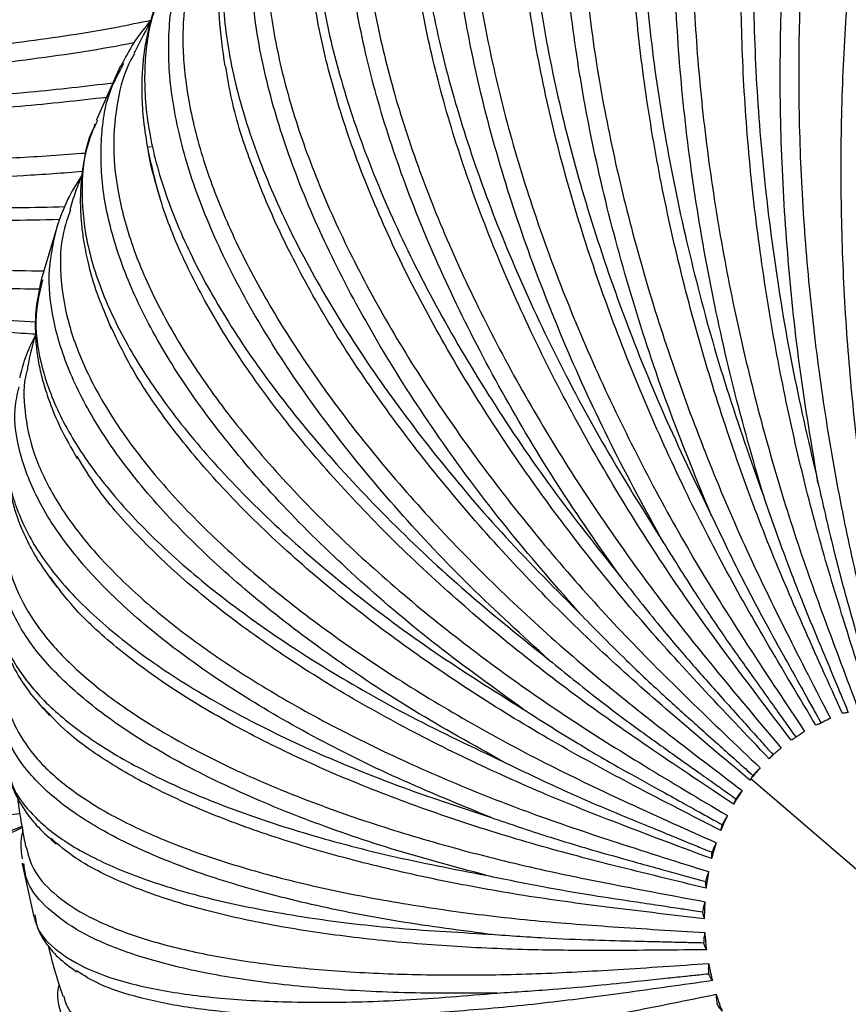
# Paper-space layout '_Dimétrica' of a CAD drawing. Header units: millimetres. Extents: x -569 to 164, y -631 to 613.
# Tile 10 of 24: x -413 to -349, y -349 to -273. Entities that reach past the tile are written whole.
import ezdxf

# ---------------------------------------------------------------- set-up
doc = ezdxf.new("R2010")
doc.units = ezdxf.units.MM

psp = doc.layouts.new('_Dimétrica')

# ---------------------------------------------------------------- linework, layer by layer
at = {"color": 7, "linetype": 'Continuous', "lineweight": 25}
for p, q in [((-404.981, -276.975), (-406.847, -281.127)), ((-404.771, -276.613), (-405.002, -277.018)), ((-404.887, -277.073), (-404.702, -276.7)), ((-406.734, -281.121), (-406.864, -281.382)), ((-402.89, -283.158), (-402.605, -283.125)), ((-409.793, -289.091), (-411.062, -293.389)), ((-405.877, -296.636), (-405.683, -297.116)), ((-326.208, -357.754), (-356.479, -331.773)), ((-412.53, -338.322), (-411.639, -342.386)), ((-412.518, -338.267), (-412.507, -338.438)), ((-412.381, -338.406), (-412.403, -338.292)), ((-411.548, -342.246), (-411.53, -342.342))]:
    psp.add_line(p, q, dxfattribs=at)
for points, knots in [([(-351.306, -308.964), (-351.785, -306.129), (-352.742, -300.462), (-353.663, -291.837), (-354.183, -283.291), (-354.261, -274.923), (-353.907, -266.859), (-353.121, -259.212), (-351.915, -252.085), (-350.308, -245.583), (-348.321, -239.798), (-345.981, -234.804), (-343.317, -230.676), (-340.362, -227.442), (-337.149, -225.283), (-334.703, -224.198), (-333.308, -224.152), (-333.093, -224.145)], [0, 0, 0, 0, 0.070285, 0.140504, 0.211282, 0.281493, 0.35179, 0.422544, 0.492704, 0.563106, 0.633789, 0.703922, 0.774457, 0.845467, 0.916446, 0.987127, 1, 1, 1, 1]), ([(-337.426, -224.812), (-337.439, -224.813), (-338.68, -224.882), (-340.975, -225.944), (-344.231, -228.071), (-347.157, -231.298), (-349.737, -235.413), (-351.923, -240.384), (-353.693, -246.131), (-355.026, -252.582), (-355.903, -259.647), (-356.313, -267.231), (-356.249, -275.22), (-355.714, -283.506), (-354.707, -291.974), (-353.278, -300.514), (-351.963, -306.148), (-351.306, -308.964)], [0, 0, 0, 0, 0.000741, 0.0720936, 0.1439271, 0.2157289, 0.2872303, 0.3588517, 0.4298391, 0.5010235, 0.5725525, 0.6435048, 0.7148118, 0.786237, 0.8571787, 0.9286182, 1, 1, 1, 1]), ([(-331.663, -224.455), (-332.338, -224.547), (-333.979, -224.769), (-336.428, -225.942), (-339, -227.798), (-341.411, -230.319), (-343.69, -233.528), (-345.816, -237.487), (-347.739, -242.189), (-349.41, -247.603), (-350.784, -253.671), (-351.827, -260.305), (-352.513, -267.394), (-352.829, -274.811), (-352.777, -282.417), (-352.37, -290.072), (-351.634, -297.641), (-350.6, -305.002), (-349.321, -312.062), (-347.732, -318.984), (-346.591, -323.539), (-345.996, -325.913)], [0, 0, 0, 0, 0.035824, 0.087102, 0.136616, 0.186129, 0.237407, 0.29028, 0.344534, 0.399913, 0.456125, 0.512849, 0.569748, 0.626477, 0.682697, 0.738087, 0.792355, 0.845245, 0.896542, 0.946076, 1, 1, 1, 1]), ([(-355.51, -309.976), (-356.306, -307.206), (-357.897, -301.667), (-359.736, -293.227), (-361.133, -284.857), (-362.032, -276.655), (-362.432, -268.743), (-362.323, -261.233), (-361.708, -254.225), (-360.596, -247.823), (-359.001, -242.116), (-356.946, -237.183), (-354.458, -233.077), (-351.551, -229.903), (-348.64, -227.784), (-346.587, -227.174), (-345.742, -226.923)], [0, 0, 0, 0, 0.072752, 0.145436, 0.218698, 0.291373, 0.364138, 0.437374, 0.509997, 0.58287, 0.656034, 0.728629, 0.801639, 0.875141, 0.948611, 1, 1, 1, 1]), ([(-344.286, -226.965), (-344.422, -226.988), (-345.587, -227.185), (-347.566, -228.214), (-350.187, -230.045), (-352.557, -232.567), (-354.72, -235.75), (-356.643, -239.669), (-358.273, -244.312), (-359.56, -249.649), (-360.462, -255.621), (-360.949, -262.143), (-361.004, -269.105), (-360.625, -276.382), (-359.828, -283.838), (-358.641, -291.335), (-357.105, -298.744), (-355.265, -305.942), (-353.189, -312.842), (-350.79, -319.6), (-349.107, -324.046), (-348.23, -326.364)], [0, 0, 0, 0, 0.00697, 0.059783, 0.110778, 0.161773, 0.214586, 0.269041, 0.324918, 0.381954, 0.439849, 0.498271, 0.556873, 0.615299, 0.673201, 0.730249, 0.786141, 0.840613, 0.893446, 0.944463, 1, 1, 1, 1]), ([(-350.287, -228.383), (-350.827, -228.549), (-352.605, -229.096), (-355.237, -231.057), (-358.128, -234.196), (-360.534, -238.283), (-362.443, -243.17), (-363.83, -248.812), (-364.682, -255.126), (-364.984, -262.03), (-364.734, -269.429), (-363.935, -277.211), (-362.6, -285.272), (-360.738, -293.5), (-358.413, -301.788), (-356.478, -307.248), (-355.511, -309.976)], [0, 0, 0, 0, 0.032645, 0.107533, 0.182387, 0.256928, 0.331594, 0.4056, 0.47981, 0.55438, 0.628349, 0.702688, 0.777149, 0.851107, 0.925584, 1, 1, 1, 1]), ([(-344.977, -325.808), (-345.443, -323.421), (-346.337, -318.841), (-347.557, -311.881), (-348.473, -304.783), (-349.14, -297.384), (-349.511, -289.777), (-349.562, -282.086), (-349.275, -274.445), (-348.642, -266.996), (-347.668, -259.876), (-346.372, -253.216), (-344.781, -247.127), (-342.936, -241.692), (-340.877, -236.987), (-338.668, -232.981), (-337.065, -230.894), (-336.276, -229.867)], [0, 0, 0, 0, 0.066256, 0.127118, 0.190147, 0.255133, 0.321812, 0.389869, 0.458946, 0.528648, 0.59856, 0.668258, 0.737325, 0.805369, 0.87203, 0.936995, 1, 1, 1, 1]), ([(-359.49, -311.536), (-360.587, -308.871), (-362.781, -303.542), (-365.493, -295.406), (-367.724, -287.328), (-369.404, -279.398), (-370.522, -271.736), (-371.057, -264.45), (-371.003, -257.638), (-370.362, -251.4), (-369.142, -245.822), (-367.356, -240.987), (-365.039, -236.929), (-362.168, -233.812), (-359.814, -231.971), (-358.314, -231.477), (-358.068, -231.396)], [0, 0, 0, 0, 0.075549, 0.151026, 0.227104, 0.302573, 0.378135, 0.454187, 0.529601, 0.605275, 0.681251, 0.756637, 0.832453, 0.908781, 0.985075, 1, 1, 1, 1]), ([(-356.66, -231.334), (-357.17, -231.536), (-358.656, -232.126), (-360.816, -233.783), (-363.165, -236.252), (-365.212, -239.408), (-366.944, -243.256), (-368.295, -247.803), (-369.218, -253.012), (-369.67, -258.828), (-369.628, -265.165), (-369.081, -271.919), (-368.042, -278.965), (-366.536, -286.175), (-364.606, -293.413), (-362.309, -300.556), (-359.704, -307.488), (-356.869, -314.124), (-353.699, -320.614), (-351.502, -324.88), (-350.356, -327.104)], [0, 0, 0, 0, 0.02751, 0.080256, 0.133001, 0.187627, 0.243951, 0.301747, 0.36074, 0.420622, 0.481049, 0.541663, 0.602094, 0.661984, 0.72099, 0.7788, 0.835143, 0.889789, 0.942556, 1, 1, 1, 1]), ([(-347.249, -326.127), (-348.002, -323.78), (-349.446, -319.277), (-351.49, -312.432), (-353.215, -305.448), (-354.701, -298.165), (-355.885, -290.672), (-356.73, -283.092), (-357.2, -275.557), (-357.273, -268.207), (-356.941, -261.177), (-356.21, -254.597), (-355.1, -248.575), (-353.646, -243.194), (-351.882, -238.533), (-349.932, -234.64), (-348.453, -232.632), (-347.751, -231.68)], [0, 0, 0, 0, 0.066551, 0.127684, 0.190994, 0.256269, 0.323245, 0.391606, 0.46099, 0.531003, 0.601226, 0.671233, 0.740608, 0.808955, 0.875913, 0.941167, 1, 1, 1, 1]), ([(-362.213, -233.272), (-363.366, -233.963), (-365.671, -235.346), (-368.465, -238.56), (-370.724, -242.551), (-372.368, -247.331), (-373.396, -252.813), (-373.794, -258.93), (-373.555, -265.596), (-372.684, -272.724), (-371.193, -280.203), (-369.104, -287.935), (-366.437, -295.811), (-363.269, -303.731), (-360.749, -308.935), (-359.49, -311.536)], [0, 0, 0, 0, 0.077415, 0.154795, 0.231852, 0.309038, 0.38554, 0.462256, 0.539342, 0.615807, 0.692654, 0.769629, 0.846082, 0.923072, 1, 1, 1, 1]), ([(-363.181, -313.619), (-364.56, -311.098), (-367.316, -306.059), (-370.844, -298.342), (-373.853, -290.663), (-376.262, -283.108), (-378.05, -275.79), (-379.186, -268.813), (-379.656, -262.27), (-379.454, -256.257), (-378.581, -250.862), (-377.055, -246.144), (-374.867, -242.211), (-372.466, -239.336), (-370.57, -238.163), (-369.827, -237.703)], [0, 0, 0, 0, 0.078867, 0.157659, 0.237078, 0.315861, 0.394741, 0.474133, 0.552859, 0.631856, 0.711169, 0.789865, 0.869012, 0.948691, 1, 1, 1, 1]), ([(-368.423, -237.331), (-369.2, -237.841), (-370.881, -238.944), (-373.053, -241.35), (-375.007, -244.433), (-376.555, -248.194), (-377.648, -252.606), (-378.229, -257.641), (-378.262, -263.241), (-377.726, -269.325), (-376.619, -275.79), (-374.963, -282.52), (-372.795, -289.39), (-370.173, -296.273), (-367.166, -303.051), (-363.846, -309.615), (-360.303, -315.887), (-356.414, -322.008), (-353.736, -326.028), (-352.34, -328.123)], [0, 0, 0, 0, 0.046989, 0.101643, 0.158244, 0.216606, 0.276491, 0.337619, 0.399666, 0.462279, 0.525085, 0.587702, 0.649758, 0.710898, 0.770799, 0.82918, 0.885802, 0.940479, 1, 1, 1, 1]), ([(-349.427, -326.74), (-350.455, -324.47), (-352.427, -320.115), (-355.261, -313.493), (-357.764, -306.727), (-360.034, -299.665), (-361.999, -292.391), (-363.604, -285.025), (-364.8, -277.695), (-365.551, -270.535), (-365.834, -263.678), (-365.645, -257.251), (-364.998, -251.355), (-363.909, -246.094), (-362.483, -241.534), (-361.238, -239.057), (-360.639, -237.867)], [0, 0, 0, 0, 0.070955, 0.136135, 0.203635, 0.27323, 0.344638, 0.417523, 0.491499, 0.566146, 0.641016, 0.715657, 0.789624, 0.862494, 0.933883, 1, 1, 1, 1]), ([(-373.932, -240.434), (-374.348, -240.698), (-375.921, -241.694), (-378.008, -244.288), (-380.145, -248.158), (-381.542, -252.797), (-382.239, -258.072), (-382.218, -263.932), (-381.481, -270.29), (-380.036, -277.064), (-377.907, -284.15), (-375.124, -291.454), (-371.714, -298.871), (-367.769, -306.312), (-364.71, -311.184), (-363.181, -313.619)], [0, 0, 0, 0, 0.029347, 0.110759, 0.19183, 0.273038, 0.353526, 0.434238, 0.515341, 0.59579, 0.676641, 0.757626, 0.838063, 0.919064, 1, 1, 1, 1]), ([(-379.299, -245.044), (-379.449, -245.148), (-380.498, -245.878), (-382.064, -247.764), (-383.948, -250.752), (-385.325, -254.405), (-386.183, -258.647), (-386.453, -263.462), (-386.103, -268.791), (-385.116, -274.556), (-383.498, -280.659), (-381.278, -286.991), (-378.508, -293.433), (-375.254, -299.869), (-371.598, -306.188), (-367.625, -312.291), (-363.437, -318.106), (-358.891, -323.762), (-355.775, -327.471), (-354.15, -329.404)], [0, 0, 0, 0, 0.009468, 0.066273, 0.125103, 0.185762, 0.248006, 0.31154, 0.37603, 0.441108, 0.506387, 0.57147, 0.635969, 0.699516, 0.761775, 0.822454, 0.881306, 0.938135, 1, 1, 1, 1]), ([(-366.527, -316.191), (-368.163, -313.852), (-371.432, -309.176), (-375.704, -301.987), (-379.423, -294.811), (-382.497, -287.727), (-384.896, -280.842), (-386.581, -274.252), (-387.528, -268.048), (-387.729, -262.318), (-387.17, -257.151), (-385.885, -252.586), (-383.801, -248.793), (-382.039, -246.447), (-380.798, -245.618), (-380.701, -245.553)], [0, 0, 0, 0, 0.082546, 0.165013, 0.248137, 0.330595, 0.413155, 0.49625, 0.578649, 0.661331, 0.744344, 0.826711, 0.909549, 0.992945, 1, 1, 1, 1]), ([(-351.478, -327.637), (-352.765, -325.48), (-355.234, -321.343), (-358.811, -315.046), (-362.046, -308.6), (-365.055, -301.86), (-367.754, -294.908), (-370.075, -287.855), (-371.955, -280.824), (-373.344, -273.942), (-374.206, -267.341), (-374.531, -261.131), (-374.302, -255.445), (-373.685, -250.737), (-372.935, -248.194), (-372.624, -247.14)], [0, 0, 0, 0, 0.077628, 0.148937, 0.222785, 0.298925, 0.377048, 0.456787, 0.537721, 0.619387, 0.701298, 0.782959, 0.863881, 0.943604, 1, 1, 1, 1]), ([(-384.778, -249.355), (-385.392, -249.994), (-386.953, -251.619), (-388.616, -255.052), (-389.828, -259.474), (-390.218, -264.51), (-389.823, -270.053), (-388.636, -276.038), (-386.676, -282.382), (-383.973, -288.989), (-380.564, -295.772), (-376.487, -302.633), (-371.843, -309.49), (-368.298, -313.958), (-366.527, -316.191)], [0, 0, 0, 0, 0.0558403, 0.1419187, 0.2281414, 0.313601, 0.3992976, 0.4854092, 0.5708264, 0.6566708, 0.7426573, 0.8280618, 0.9140656, 1, 1, 1, 1]), ([(-388.942, -254.231), (-389.306, -254.604), (-390.46, -255.782), (-391.862, -258.298), (-393.125, -261.78), (-393.763, -265.831), (-393.76, -270.383), (-393.069, -275.39), (-391.682, -280.776), (-389.609, -286.449), (-386.89, -292.306), (-383.583, -298.241), (-379.767, -304.144), (-375.536, -309.918), (-370.983, -315.472), (-366.222, -320.743), (-361.092, -325.847), (-357.586, -329.187), (-355.758, -330.928)], [0, 0, 0, 0, 0.028275, 0.089499, 0.152627, 0.217403, 0.283523, 0.350638, 0.418364, 0.486299, 0.554031, 0.621154, 0.687287, 0.752081, 0.815229, 0.876476, 0.935618, 1, 1, 1, 1]), ([(-369.474, -319.213), (-371.338, -317.09), (-375.063, -312.847), (-379.996, -306.283), (-384.345, -299.705), (-388.011, -293.181), (-390.953, -286.811), (-393.124, -280.683), (-394.498, -274.881), (-395.051, -269.492), (-394.787, -264.58), (-393.663, -260.255), (-392.156, -257.019), (-390.727, -255.509), (-390.232, -254.985)], [0, 0, 0, 0, 0.086569, 0.173056, 0.260232, 0.34671, 0.433293, 0.520439, 0.606854, 0.693566, 0.780626, 0.867008, 0.953884, 1, 1, 1, 1]), ([(-353.369, -328.804), (-354.895, -326.794), (-357.822, -322.94), (-362.085, -317.066), (-365.994, -311.037), (-369.685, -304.717), (-373.061, -298.183), (-376.042, -291.538), (-378.553, -284.895), (-380.528, -278.378), (-381.93, -272.101), (-382.707, -266.199), (-382.93, -261.099), (-382.623, -258.212), (-382.49, -256.959)], [0, 0, 0, 0, 0.08384, 0.160856, 0.240613, 0.322847, 0.407222, 0.493343, 0.580753, 0.668954, 0.757421, 0.845617, 0.933015, 1, 1, 1, 1]), ([(-393.552, -258.779), (-393.981, -259.366), (-394.818, -260.509), (-395.666, -262.239), (-396.254, -263.726), (-396.656, -265.017), (-396.962, -266.28), (-397.269, -267.993), (-397.47, -270.275), (-397.449, -273.256), (-397.119, -275.669), (-396.945, -276.939)], [0, 0, 0, 0, 0.1209457, 0.2359651, 0.3211914, 0.3955577, 0.4685732, 0.5398749, 0.6832547, 0.833192, 1, 1, 1, 1]), ([(-393.472, -258.779), (-393.681, -259.007), (-394.805, -260.229), (-396.035, -263.075), (-397.087, -267.269), (-397.208, -272.02), (-396.487, -277.197), (-394.907, -282.748), (-392.498, -288.592), (-389.294, -294.644), (-385.34, -300.821), (-380.679, -307.036), (-375.425, -313.216), (-371.457, -317.214), (-369.474, -319.213)], [0, 0, 0, 0, 0.020428, 0.109735, 0.199192, 0.287857, 0.376768, 0.466109, 0.55473, 0.643794, 0.733005, 0.821613, 0.910843, 1, 1, 1, 1]), ([(-397.219, -264.622), (-397.702, -265.366), (-398.807, -267.067), (-399.799, -270.233), (-400.278, -274.04), (-400.032, -278.297), (-399.051, -282.934), (-397.319, -287.886), (-394.857, -293.067), (-391.708, -298.383), (-387.94, -303.737), (-383.643, -309.032), (-378.917, -314.183), (-373.867, -319.109), (-368.612, -323.759), (-362.982, -328.231), (-359.141, -331.149), (-357.139, -332.67)], [0, 0, 0, 0, 0.051197, 0.116981, 0.184482, 0.253383, 0.323321, 0.393897, 0.464689, 0.53527, 0.605217, 0.674133, 0.741652, 0.807456, 0.87128, 0.932909, 1, 1, 1, 1]), ([(-371.976, -322.636), (-374.035, -320.761), (-378.152, -317.011), (-383.652, -311.164), (-388.544, -305.269), (-392.717, -299.385), (-396.125, -293.603), (-398.715, -288.003), (-400.452, -282.662), (-401.316, -277.655), (-401.274, -273.065), (-400.409, -268.92), (-399.105, -266.62), (-398.455, -265.474)], [0, 0, 0, 0, 0.090867, 0.181648, 0.273152, 0.363923, 0.454806, 0.546279, 0.636984, 0.728002, 0.819383, 0.910054, 1, 1, 1, 1]), ([(-355.07, -330.222), (-356.811, -328.392), (-360.151, -324.881), (-365.03, -319.522), (-369.546, -313.999), (-373.851, -308.191), (-377.836, -302.164), (-381.411, -296.014), (-384.488, -289.845), (-386.997, -283.766), (-388.864, -277.9), (-390.118, -272.315), (-390.39, -268.915), (-390.525, -267.222)], [0, 0, 0, 0, 0.08986, 0.172405, 0.257888, 0.346025, 0.436459, 0.528762, 0.622448, 0.716982, 0.8118, 0.906327, 1, 1, 1, 1]), ([(-400.294, -268.388), (-401.974, -268.807), (-405.918, -269.791), (-412.615, -271.084), (-420.172, -272.281), (-427.899, -273.212), (-435.634, -273.878), (-443.249, -274.28), (-450.622, -274.426), (-457.663, -274.344), (-464.532, -274.007), (-469.042, -273.712), (-471.393, -273.558)], [0, 0, 0, 0, 0.079727, 0.187215, 0.29438, 0.400584, 0.505221, 0.607739, 0.707653, 0.804558, 0.898133, 1, 1, 1, 1]), ([(-400.898, -269.348), (-401.327, -270.156), (-402.09, -271.591), (-402.721, -273.635), (-403.071, -275.259), (-403.249, -276.644), (-403.331, -277.943), (-403.335, -279.377), (-403.234, -281.191), (-402.987, -282.619), (-402.856, -283.379)], [0, 0, 0, 0, 0.191978, 0.341015, 0.455035, 0.561336, 0.642654, 0.731833, 0.857454, 1, 1, 1, 1]), ([(-400.85, -269.448), (-401.341, -270.324), (-402.474, -272.345), (-403.17, -276.078), (-403.11, -280.48), (-402.103, -285.254), (-400.198, -290.314), (-397.41, -295.599), (-393.786, -301.025), (-389.375, -306.523), (-384.226, -312.011), (-378.459, -317.43), (-374.136, -320.901), (-371.976, -322.636)], [0, 0, 0, 0, 0.071415, 0.164722, 0.257204, 0.349941, 0.443128, 0.535564, 0.628461, 0.721513, 0.813935, 0.907005, 1, 1, 1, 1]), ([(-471.356, -274.615), (-469.001, -274.902), (-464.482, -275.454), (-457.6, -276.174), (-450.545, -276.632), (-443.16, -276.867), (-435.531, -276.844), (-427.784, -276.547), (-420.043, -275.97), (-412.484, -275.095), (-406.633, -274.231), (-403.491, -273.577), (-402.626, -273.396)], [0, 0, 0, 0, 0.105986, 0.203344, 0.304168, 0.408122, 0.514785, 0.623653, 0.734151, 0.84565, 0.957484, 1, 1, 1, 1]), ([(-402.626, -273.396), (-403.048, -273.91), (-403.873, -274.916), (-404.476, -276.056), (-404.771, -276.613)], [0, 0, 0, 0, 0.510704, 1, 1, 1, 1]), ([(-402.563, -273.326), (-403.001, -274.137), (-403.471, -275.007), (-403.898, -275.898), (-403.927, -275.958)], [0, 0, 0, 0, 0.933116, 1, 1, 1, 1]), ([(-403.925, -275.133), (-403.938, -275.136), (-406.393, -275.656), (-411.768, -276.429), (-419.957, -277.406), (-428.476, -278.021), (-437.123, -278.302), (-445.81, -278.264), (-451.508, -277.951), (-454.355, -277.794)], [0, 0, 0, 0, 0.000891, 0.166734, 0.333406, 0.500354, 0.666172, 0.833153, 1, 1, 1, 1]), ([(-406.044, -279.34), (-408.23, -279.59), (-412.812, -280.116), (-420.18, -280.537), (-427.897, -280.686), (-435.634, -280.523), (-443.249, -280.077), (-450.622, -279.37), (-457.663, -278.444), (-464.532, -277.248), (-469.042, -276.379), (-471.393, -275.926)], [0, 0, 0, 0, 0.107426, 0.225112, 0.341742, 0.456651, 0.569232, 0.678954, 0.785372, 0.888133, 1, 1, 1, 1]), ([(-403.884, -275.979), (-403.978, -276.132), (-404.648, -277.226), (-405.257, -279.608), (-405.622, -283.147), (-405.172, -287.077), (-403.954, -291.304), (-401.94, -295.776), (-399.158, -300.41), (-395.656, -305.126), (-391.512, -309.835), (-386.819, -314.456), (-381.688, -318.914), (-376.23, -323.143), (-370.572, -327.104), (-364.531, -330.875), (-360.416, -333.325), (-358.271, -334.602)], [0, 0, 0, 0, 0.011195, 0.079752, 0.150099, 0.221905, 0.294792, 0.368343, 0.44212, 0.515677, 0.588573, 0.660394, 0.73076, 0.799339, 0.865853, 0.930081, 1, 1, 1, 1]), ([(-471.487, -276.963), (-469.149, -277.547), (-464.661, -278.667), (-457.827, -280.239), (-450.819, -281.534), (-443.481, -282.616), (-435.9, -283.432), (-428.195, -283.958), (-420.513, -284.152), (-413.586, -284.061), (-409.415, -283.751), (-407.633, -283.619)], [0, 0, 0, 0, 0.114107, 0.218926, 0.327475, 0.439395, 0.554231, 0.671441, 0.790406, 0.910449, 1, 1, 1, 1]), ([(-373.993, -326.407), (-376.213, -324.806), (-380.65, -321.605), (-386.616, -316.552), (-391.951, -311.415), (-396.54, -306.242), (-400.33, -301.112), (-403.264, -296.098), (-405.297, -291.268), (-406.42, -286.685), (-406.548, -282.447), (-406.043, -279.213), (-405.161, -277.581), (-404.887, -277.073)], [0, 0, 0, 0, 0.095536, 0.190982, 0.287188, 0.382623, 0.478176, 0.574348, 0.669715, 0.765409, 0.861486, 0.956816, 1, 1, 1, 1]), ([(-356.555, -331.87), (-358.483, -330.248), (-362.183, -327.137), (-367.601, -322.375), (-372.647, -317.44), (-377.487, -312.226), (-382.003, -306.789), (-386.097, -301.214), (-389.668, -295.595), (-392.643, -290.027), (-394.912, -284.633), (-396.339, -280.248), (-396.724, -277.81), (-396.857, -276.974)], [0, 0, 0, 0, 0.094026, 0.180399, 0.269845, 0.362069, 0.456696, 0.553279, 0.651308, 0.750225, 0.84944, 0.94835, 1, 1, 1, 1]), ([(-454.355, -277.794), (-451.524, -278.135), (-445.864, -278.814), (-437.195, -279.389), (-428.562, -279.625), (-420.077, -279.476), (-412.331, -279.031), (-407.644, -278.468), (-405.539, -278.215)], [0, 0, 0, 0, 0.171795, 0.343427, 0.516427, 0.68804, 0.859864, 1, 1, 1, 1]), ([(-409.646, -288.746), (-411.015, -288.778), (-414.757, -288.868), (-421.212, -288.598), (-428.825, -287.984), (-436.461, -287.012), (-443.97, -285.739), (-451.236, -284.197), (-458.173, -282.447), (-464.935, -280.412), (-469.374, -278.983), (-471.687, -278.238)], [0, 0, 0, 0, 0.070687, 0.193217, 0.314647, 0.434286, 0.551501, 0.665739, 0.776538, 0.883529, 1, 1, 1, 1]), ([(-471.912, -279.238), (-469.626, -280.11), (-465.242, -281.781), (-458.561, -284.178), (-451.705, -286.286), (-444.519, -288.187), (-437.091, -289.818), (-429.532, -291.14), (-421.995, -292.086), (-415.711, -292.62), (-412.108, -292.676), (-410.857, -292.696)], [0, 0, 0, 0, 0.117125, 0.224716, 0.336137, 0.451017, 0.568889, 0.689199, 0.811311, 0.934529, 1, 1, 1, 1]), ([(-411.458, -297.567), (-412.961, -297.472), (-416.781, -297.231), (-423.249, -296.343), (-430.669, -294.989), (-438.101, -293.242), (-445.401, -291.174), (-452.456, -288.833), (-459.184, -286.29), (-465.734, -283.451), (-470.032, -281.484), (-472.271, -280.458)], [0, 0, 0, 0, 0.078742, 0.200209, 0.320587, 0.439189, 0.555388, 0.668636, 0.778475, 0.884538, 1, 1, 1, 1]), ([(-406.934, -281.402), (-407.178, -282.072), (-407.648, -283.362), (-407.947, -285.195), (-408.068, -286.75), (-408.054, -288.084), (-407.956, -289.321), (-407.775, -290.636), (-407.421, -292.334), (-406.837, -294.376), (-406.197, -295.882), (-405.877, -296.636)], [0, 0, 0, 0, 0.1407481, 0.2709294, 0.3740151, 0.4706639, 0.5446864, 0.6243045, 0.730776, 0.8654117, 1, 1, 1, 1]), ([(-406.864, -281.382), (-406.976, -281.596), (-407.672, -282.923), (-408.011, -285.732), (-407.822, -289.764), (-406.585, -294.093), (-404.423, -298.618), (-401.336, -303.289), (-397.379, -308.033), (-392.606, -312.786), (-387.07, -317.48), (-380.898, -322.066), (-376.294, -324.961), (-373.993, -326.407)], [0, 0, 0, 0, 0.018966, 0.117543, 0.215248, 0.313224, 0.411674, 0.509331, 0.607476, 0.705783, 0.803425, 0.901752, 1, 1, 1, 1]), ([(-407.89, -285.048), (-409.393, -285.167), (-413.48, -285.491), (-420.596, -285.581), (-429.038, -285.355), (-437.64, -284.709), (-446.272, -283.707), (-451.932, -282.725), (-454.761, -282.234)], [0, 0, 0, 0, 0.104285, 0.283448, 0.462908, 0.641153, 0.820649, 1, 1, 1, 1]), ([(-454.761, -282.234), (-451.971, -282.902), (-446.394, -284.238), (-437.847, -285.763), (-429.327, -286.909), (-420.958, -287.598), (-414.212, -287.884), (-410.441, -287.773), (-409.229, -287.737)], [0, 0, 0, 0, 0.1825276, 0.3648822, 0.5486891, 0.7310234, 0.9135819, 1, 1, 1, 1]), ([(-402.856, -283.379), (-402.84, -283.49), (-402.666, -284.67), (-402.285, -285.918), (-401.941, -287.049)], [0, 0, 0, 0, 0.094492, 1, 1, 1, 1]), ([(-357.8, -333.722), (-359.886, -332.333), (-363.887, -329.67), (-369.756, -325.58), (-375.246, -321.305), (-380.535, -316.758), (-385.497, -311.985), (-390.026, -307.056), (-394.012, -302.054), (-397.371, -297.063), (-400.005, -292.185), (-401.883, -287.656), (-402.496, -284.9), (-402.782, -283.613)], [0, 0, 0, 0, 0.090848, 0.174301, 0.260725, 0.349832, 0.44126, 0.534579, 0.629295, 0.724869, 0.82073, 0.916298, 1, 1, 1, 1]), ([(-407.921, -285.298), (-408.265, -285.835), (-409.038, -287.039), (-409.535, -288.395), (-409.811, -289.145)], [0, 0, 0, 0, 0.44637, 1, 1, 1, 1]), ([(-407.921, -285.298), (-408.095, -285.724), (-408.455, -286.605), (-408.724, -287.516), (-408.862, -287.986)], [0, 0, 0, 0, 0.4843937, 1, 1, 1, 1]), ([(-411.186, -294.099), (-412.19, -294.088), (-415.74, -294.052), (-422.24, -293.493), (-430.52, -292.441), (-438.958, -290.899), (-447.414, -288.963), (-452.953, -287.332), (-455.721, -286.517)], [0, 0, 0, 0, 0.073133, 0.258527, 0.444229, 0.628673, 0.814411, 1, 1, 1, 1]), ([(-455.721, -286.517), (-453.014, -287.501), (-447.603, -289.466), (-439.296, -291.903), (-431.005, -293.921), (-422.85, -295.423), (-416.3, -296.333), (-412.644, -296.544), (-411.49, -296.611)], [0, 0, 0, 0, 0.1829319, 0.3656903, 0.5499042, 0.7326423, 0.9156051, 1, 1, 1, 1]), ([(-408.812, -288.002), (-409.016, -288.574), (-409.578, -290.153), (-409.667, -293.026), (-409.11, -296.58), (-407.697, -300.37), (-405.471, -304.319), (-402.444, -308.363), (-398.674, -312.427), (-394.241, -316.439), (-389.246, -320.329), (-383.806, -324.038), (-378.036, -327.513), (-372.069, -330.727), (-365.715, -333.739), (-361.39, -335.682), (-359.136, -336.695)], [0, 0, 0, 0, 0.041675, 0.114933, 0.18971, 0.265612, 0.342207, 0.419037, 0.495637, 0.57155, 0.646342, 0.719619, 0.791036, 0.860302, 0.927188, 1, 1, 1, 1]), ([(-375.494, -330.466), (-377.836, -329.162), (-382.519, -326.554), (-388.84, -322.362), (-394.514, -318.047), (-399.42, -313.642), (-403.503, -309.219), (-406.697, -304.839), (-408.966, -300.559), (-410.254, -296.451), (-410.631, -292.574), (-410.061, -290.239), (-409.781, -289.092)], [0, 0, 0, 0, 0.100103, 0.200112, 0.300917, 0.400914, 0.501035, 0.601805, 0.70173, 0.801999, 0.902669, 1, 1, 1, 1]), ([(-410.967, -293.372), (-411.181, -294.27), (-411.663, -296.3), (-411.225, -299.737), (-409.874, -303.574), (-407.512, -307.53), (-404.213, -311.544), (-400.016, -315.556), (-394.982, -319.513), (-389.167, -323.356), (-382.702, -327.052), (-377.896, -329.328), (-375.494, -330.466)], [0, 0, 0, 0, 0.080752, 0.18253, 0.284591, 0.387146, 0.488874, 0.591111, 0.693517, 0.79523, 0.897656, 1, 1, 1, 1]), ([(-411.046, -293.33), (-411.209, -294.075), (-411.503, -295.42), (-411.543, -297.249), (-411.441, -298.705), (-411.225, -300.037), (-410.899, -301.373), (-410.392, -302.922), (-409.589, -304.862), (-408.752, -306.316), (-408.294, -307.113)], [0, 0, 0, 0, 0.162822, 0.294084, 0.400143, 0.499927, 0.595101, 0.701943, 0.836905, 1, 1, 1, 1]), ([(-358.786, -335.747), (-360.995, -334.615), (-365.235, -332.442), (-371.462, -329.086), (-377.304, -325.534), (-382.947, -321.717), (-388.263, -317.669), (-393.134, -313.448), (-397.454, -309.119), (-401.1, -304.763), (-403.992, -300.576), (-405.254, -297.928), (-405.853, -296.671)], [0, 0, 0, 0, 0.100127, 0.192104, 0.287355, 0.385562, 0.486329, 0.589179, 0.693569, 0.798905, 0.904557, 1, 1, 1, 1]), ([(-411.505, -297.506), (-411.716, -298.303), (-411.959, -299.22), (-412.117, -300.155), (-412.137, -300.277)], [0, 0, 0, 0, 0.869512, 1, 1, 1, 1]), ([(-411.562, -297.748), (-411.834, -298.292), (-412.339, -299.301), (-412.597, -300.406), (-412.716, -300.915)], [0, 0, 0, 0, 0.539095, 1, 1, 1, 1]), ([(-412.12, -300.28), (-412.142, -300.349), (-412.473, -301.365), (-412.39, -303.496), (-411.772, -306.664), (-410.226, -309.986), (-407.857, -313.382), (-404.664, -316.798), (-400.713, -320.172), (-396.085, -323.444), (-390.886, -326.559), (-385.236, -329.473), (-379.256, -332.148), (-373.08, -334.57), (-366.515, -336.778), (-362.048, -338.183), (-359.72, -338.915)], [0, 0, 0, 0, 0.005476, 0.081501, 0.159103, 0.237872, 0.31736, 0.397092, 0.476586, 0.555366, 0.632983, 0.709028, 0.783143, 0.855025, 0.924437, 1, 1, 1, 1]), ([(-376.455, -334.749), (-378.88, -333.76), (-383.728, -331.782), (-390.289, -328.503), (-396.192, -325.058), (-401.313, -321.47), (-405.594, -317.796), (-408.962, -314.089), (-411.392, -310.395), (-412.784, -306.781), (-413.268, -303.826), (-412.898, -302.165), (-412.773, -301.607)], [0, 0, 0, 0, 0.104981, 0.209862, 0.315578, 0.420448, 0.525446, 0.631126, 0.73592, 0.841074, 0.946649, 1, 1, 1, 1]), ([(-412.696, -334.44), (-414.025, -334.663), (-416.802, -335.13), (-421.607, -334.753), (-426.897, -333.567), (-432.507, -331.498), (-438.347, -328.603), (-444.332, -324.918), (-450.382, -320.495), (-456.409, -315.385), (-462.347, -309.703), (-466.139, -305.477), (-468.034, -303.365)], [0, 0, 0, 0, 0.0922722, 0.1927751, 0.2935568, 0.3948265, 0.4952796, 0.596235, 0.6973577, 0.7977958, 0.8989387, 1, 1, 1, 1]), ([(-468.034, -303.365), (-466.291, -305.564), (-462.806, -309.961), (-457.29, -315.924), (-451.67, -321.3), (-445.995, -325.975), (-440.354, -329.895), (-434.826, -333), (-429.487, -335.246), (-424.41, -336.612), (-419.686, -337.038), (-415.672, -336.694), (-413.479, -335.804), (-412.54, -335.422)], [0, 0, 0, 0, 0.09291, 0.185732, 0.279294, 0.372105, 0.465031, 0.55856, 0.651305, 0.744369, 0.837805, 0.930514, 1, 1, 1, 1]), ([(-413.482, -306.044), (-413.546, -306.349), (-413.833, -307.7), (-413.313, -310.219), (-411.904, -313.551), (-409.421, -316.907), (-405.996, -320.231), (-401.655, -323.476), (-396.465, -326.597), (-390.484, -329.547), (-383.845, -332.307), (-378.917, -333.936), (-376.455, -334.749)], [0, 0, 0, 0, 0.031226, 0.138488, 0.246048, 0.354128, 0.461336, 0.569081, 0.677005, 0.784197, 0.892142, 1, 1, 1, 1]), ([(-413.572, -306.084), (-413.619, -306.657), (-413.71, -307.777), (-413.528, -309.305), (-413.254, -310.588), (-412.848, -311.887), (-412.237, -313.315), (-411.309, -315.047), (-410.367, -316.34), (-409.865, -317.029)], [0, 0, 0, 0, 0.149554, 0.292582, 0.407395, 0.517538, 0.664582, 0.821374, 1, 1, 1, 1]), ([(-359.496, -337.915), (-361.796, -337.056), (-366.207, -335.409), (-372.692, -332.839), (-378.787, -330.06), (-384.687, -327.025), (-390.257, -323.752), (-395.375, -320.288), (-399.935, -316.682), (-403.791, -313), (-406.63, -309.739), (-407.824, -307.748), (-408.289, -306.974)], [0, 0, 0, 0, 0.103032, 0.197677, 0.295692, 0.396749, 0.500439, 0.606272, 0.713691, 0.822083, 0.9308, 1, 1, 1, 1]), ([(-351.306, -308.964), (-350.948, -310.559), (-350.286, -313.506), (-349.247, -317.467), (-348.392, -320.452), (-347.768, -322.638), (-347.337, -324.145), (-347.015, -325.268), (-346.837, -325.888), (-346.767, -326.134)], [0, 0, 0, 0, 0.272344, 0.503117, 0.689512, 0.801166, 0.890132, 0.95641, 1, 1, 1, 1]), ([(-355.51, -309.976), (-354.972, -311.528), (-353.977, -314.395), (-352.479, -318.245), (-351.27, -321.145), (-350.388, -323.27), (-349.779, -324.734), (-349.325, -325.824), (-349.074, -326.426), (-348.975, -326.665)], [0, 0, 0, 0, 0.272344, 0.503116, 0.689511, 0.801165, 0.890131, 0.956409, 1, 1, 1, 1]), ([(-359.49, -311.536), (-358.781, -313.021), (-357.47, -315.765), (-355.537, -319.444), (-353.995, -322.213), (-352.869, -324.242), (-352.091, -325.64), (-351.512, -326.681), (-351.191, -327.256), (-351.064, -327.484)], [0, 0, 0, 0, 0.272344, 0.503116, 0.689512, 0.801165, 0.890131, 0.956409, 1, 1, 1, 1]), ([(-413.644, -312.722), (-413.688, -313.271), (-413.807, -314.735), (-413.073, -317.173), (-411.511, -319.999), (-409.056, -322.821), (-405.784, -325.584), (-401.74, -328.239), (-397.014, -330.74), (-391.712, -333.048), (-385.957, -335.134), (-379.87, -336.976), (-373.59, -338.573), (-366.918, -339.942), (-362.38, -340.787), (-360.015, -341.227)], [0, 0, 0, 0, 0.048262, 0.128672, 0.210292, 0.292656, 0.375274, 0.457644, 0.539275, 0.619701, 0.698499, 0.775295, 0.849779, 0.921703, 1, 1, 1, 1]), ([(-363.181, -313.619), (-362.314, -315.015), (-360.711, -317.593), (-358.374, -321.045), (-356.523, -323.639), (-355.17, -325.54), (-354.236, -326.85), (-353.54, -327.825), (-353.155, -328.364), (-353.003, -328.578)], [0, 0, 0, 0, 0.272344, 0.503117, 0.689512, 0.801165, 0.890131, 0.95641, 1, 1, 1, 1]), ([(-376.86, -339.189), (-379.327, -338.528), (-384.258, -337.206), (-390.94, -334.877), (-396.959, -332.339), (-402.187, -329.601), (-406.568, -326.708), (-410.023, -323.701), (-412.542, -320.619), (-413.957, -317.515), (-414.51, -315.322), (-414.29, -314.202), (-414.268, -314.094)], [0, 0, 0, 0, 0.109599, 0.219093, 0.32946, 0.438942, 0.54856, 0.658888, 0.768292, 0.878071, 0.988291, 1, 1, 1, 1]), ([(-359.92, -340.19), (-362.273, -339.619), (-366.788, -338.523), (-373.426, -336.778), (-379.673, -334.811), (-385.725, -332.596), (-391.447, -330.139), (-396.714, -327.469), (-401.414, -324.622), (-405.406, -321.645), (-408.461, -318.842), (-409.791, -317.037), (-410.361, -316.264)], [0, 0, 0, 0, 0.101777, 0.195269, 0.29209, 0.391916, 0.494343, 0.598887, 0.704998, 0.812069, 0.919462, 1, 1, 1, 1]), ([(-366.527, -316.191), (-365.516, -317.477), (-363.648, -319.851), (-360.945, -323.022), (-358.813, -325.4), (-357.255, -327.143), (-356.18, -328.344), (-355.378, -329.239), (-354.935, -329.733), (-354.76, -329.929)], [0, 0, 0, 0, 0.272344, 0.503116, 0.689511, 0.801165, 0.890131, 0.956409, 1, 1, 1, 1]), ([(-414.432, -318.188), (-414.345, -319.14), (-414.171, -321.047), (-412.614, -323.867), (-410.128, -326.602), (-406.655, -329.215), (-402.272, -331.668), (-397.033, -333.926), (-391, -335.955), (-384.307, -337.751), (-379.342, -338.71), (-376.86, -339.189)], [0, 0, 0, 0, 0.110719, 0.221746, 0.333309, 0.443974, 0.555192, 0.666594, 0.777241, 0.888666, 1, 1, 1, 1]), ([(-414.432, -318.229), (-414.414, -318.724), (-414.38, -319.637), (-414.116, -320.851), (-413.804, -321.819), (-413.424, -322.735), (-412.836, -323.862), (-411.874, -325.316), (-410.927, -326.348), (-410.414, -326.908)], [0, 0, 0, 0, 0.156496, 0.288427, 0.396108, 0.484976, 0.624429, 0.796283, 1, 1, 1, 1]), ([(-369.474, -319.213), (-368.337, -320.369), (-366.236, -322.504), (-363.21, -325.344), (-360.831, -327.469), (-359.092, -329.027), (-357.892, -330.1), (-356.998, -330.899), (-356.503, -331.34), (-356.307, -331.516)], [0, 0, 0, 0, 0.272343, 0.503115, 0.68951, 0.801164, 0.89013, 0.956409, 1, 1, 1, 1]), ([(-371.976, -322.636), (-370.731, -323.645), (-368.432, -325.51), (-365.133, -327.975), (-362.544, -329.813), (-360.652, -331.16), (-359.346, -332.089), (-358.372, -332.78), (-357.834, -333.162), (-357.621, -333.313)], [0, 0, 0, 0, 0.272344, 0.503117, 0.689512, 0.801165, 0.890131, 0.95641, 1, 1, 1, 1]), ([(-413.678, -325.005), (-413.689, -325.179), (-413.751, -326.165), (-413.052, -327.926), (-411.517, -330.257), (-409.055, -332.488), (-405.784, -334.583), (-401.74, -336.501), (-397.014, -338.212), (-391.712, -339.694), (-385.957, -340.932), (-379.87, -341.92), (-373.59, -342.673), (-366.918, -343.183), (-362.38, -343.454), (-360.015, -343.595)], [0, 0, 0, 0, 0.017694, 0.100686, 0.184928, 0.269938, 0.355209, 0.440224, 0.524477, 0.607487, 0.688815, 0.768078, 0.844954, 0.919188, 1, 1, 1, 1]), ([(-376.704, -343.716), (-379.171, -343.39), (-384.102, -342.74), (-390.783, -341.384), (-396.801, -339.776), (-402.031, -337.907), (-406.408, -335.815), (-409.876, -333.525), (-412.346, -331.068), (-413.816, -328.693), (-413.984, -327.11), (-414.057, -326.424)], [0, 0, 0, 0, 0.113902, 0.227697, 0.342397, 0.456179, 0.5701, 0.684761, 0.798461, 0.912552, 1, 1, 1, 1]), ([(-360.051, -342.538), (-362.421, -342.263), (-366.967, -341.736), (-373.653, -340.843), (-379.946, -339.713), (-386.046, -338.344), (-391.815, -336.727), (-397.128, -334.877), (-401.872, -332.814), (-405.904, -330.564), (-408.993, -328.378), (-410.342, -326.907), (-410.919, -326.277)], [0, 0, 0, 0, 0.101783, 0.195281, 0.292106, 0.391938, 0.494371, 0.598921, 0.705038, 0.812115, 0.919514, 1, 1, 1, 1]), ([(-373.993, -326.407), (-372.662, -327.255), (-370.203, -328.82), (-366.684, -330.873), (-363.925, -332.395), (-361.909, -333.511), (-360.518, -334.279), (-359.481, -334.852), (-358.908, -335.168), (-358.68, -335.293)], [0, 0, 0, 0, 0.272344, 0.503116, 0.689511, 0.801165, 0.890131, 0.956409, 1, 1, 1, 1]), ([(-350.356, -327.104), (-350.473, -327.168), (-350.706, -327.296), (-350.945, -327.421), (-351.064, -327.484)], [0, 0, 0, 0, 0.499434, 1, 1, 1, 1]), ([(-348.975, -326.665), (-349.066, -326.685), (-349.248, -326.724), (-349.367, -326.734), (-349.427, -326.74)], [0, 0, 0, 0, 0.49956, 1, 1, 1, 1]), ([(-351.064, -327.484), (-351.148, -327.518), (-351.317, -327.586), (-351.424, -327.62), (-351.478, -327.637)], [0, 0, 0, 0, 0.49956, 1, 1, 1, 1]), ([(-353.003, -328.578), (-353.078, -328.625), (-353.23, -328.719), (-353.322, -328.775), (-353.369, -328.804)], [0, 0, 0, 0, 0.49956, 1, 1, 1, 1]), ([(-352.34, -328.123), (-352.45, -328.198), (-352.67, -328.349), (-352.892, -328.502), (-353.003, -328.578)], [0, 0, 0, 0, 0.499434, 1, 1, 1, 1]), ([(-354.15, -329.404), (-354.252, -329.49), (-354.456, -329.662), (-354.658, -329.84), (-354.76, -329.929)], [0, 0, 0, 0, 0.499434, 1, 1, 1, 1]), ([(-354.571, -329.765), (-354.606, -329.795), (-354.778, -329.942), (-354.941, -330.098), (-355.07, -330.222)], [0, 0, 0, 0, 0.205106, 1, 1, 1, 1]), ([(-354.76, -329.929), (-354.825, -329.988), (-354.957, -330.107), (-355.032, -330.184), (-355.07, -330.222)], [0, 0, 0, 0, 0.49956, 1, 1, 1, 1]), ([(-413.765, -330.446), (-413.655, -331.021), (-413.445, -332.125), (-412.894, -333.307), (-412.201, -334.425), (-411.281, -335.574), (-410.399, -336.353), (-409.924, -336.773)], [0, 0, 0, 0, 0.222113, 0.426923, 0.586004, 0.777142, 1, 1, 1, 1]), ([(-413.641, -330.488), (-413.581, -331.009), (-413.429, -332.351), (-412.035, -334.353), (-409.61, -336.464), (-406.181, -338.354), (-401.855, -340.002), (-396.675, -341.386), (-390.707, -342.479), (-384.081, -343.295), (-379.162, -343.576), (-376.704, -343.716)], [0, 0, 0, 0, 0.073381, 0.189069, 0.305318, 0.420628, 0.536516, 0.652595, 0.767889, 0.883991, 1, 1, 1, 1]), ([(-375.494, -330.466), (-374.099, -331.14), (-371.521, -332.384), (-367.837, -333.993), (-364.953, -335.174), (-362.845, -336.041), (-361.39, -336.638), (-360.305, -337.082), (-359.706, -337.327), (-359.468, -337.425)], [0, 0, 0, 0, 0.272344, 0.503116, 0.689511, 0.801165, 0.890131, 0.956409, 1, 1, 1, 1]), ([(-355.758, -330.928), (-355.898, -331.083), (-356.145, -331.358), (-356.377, -331.647), (-356.479, -331.773)], [0, 0, 0, 0, 0.563063, 1, 1, 1, 1]), ([(-355.758, -330.928), (-355.851, -331.023), (-356.037, -331.215), (-356.217, -331.415), (-356.307, -331.516)], [0, 0, 0, 0, 0.499434, 1, 1, 1, 1]), ([(-356.307, -331.516), (-356.362, -331.586), (-356.471, -331.728), (-356.527, -331.823), (-356.555, -331.87)], [0, 0, 0, 0, 0.49956, 1, 1, 1, 1]), ([(-356.479, -331.773), (-356.493, -331.791), (-356.519, -331.823), (-356.544, -331.856), (-356.555, -331.87)], [0, 0, 0, 0, 0.559645, 1, 1, 1, 1]), ([(-412.888, -333.235), (-412.744, -334.257), (-412.567, -335.509), (-412.309, -336.748), (-412.261, -336.976)], [0, 0, 0, 0, 0.815428, 1, 1, 1, 1]), ([(-357.139, -332.67), (-357.267, -332.861), (-357.497, -333.205), (-357.707, -333.563), (-357.8, -333.722)], [0, 0, 0, 0, 0.556918, 1, 1, 1, 1]), ([(-357.621, -333.313), (-357.663, -333.394), (-357.747, -333.555), (-357.783, -333.666), (-357.8, -333.722)], [0, 0, 0, 0, 0.49956, 1, 1, 1, 1]), ([(-357.139, -332.67), (-357.222, -332.774), (-357.388, -332.983), (-357.543, -333.203), (-357.621, -333.313)], [0, 0, 0, 0, 0.499434, 1, 1, 1, 1]), ([(-376.455, -334.749), (-375.018, -335.239), (-372.364, -336.144), (-368.575, -337.285), (-365.611, -338.107), (-363.444, -338.711), (-361.948, -339.126), (-360.833, -339.436), (-360.217, -339.606), (-359.973, -339.674)], [0, 0, 0, 0, 0.272344, 0.503117, 0.689512, 0.801165, 0.890131, 0.95641, 1, 1, 1, 1]), ([(-358.271, -334.602), (-358.372, -334.812), (-358.554, -335.188), (-358.715, -335.575), (-358.786, -335.747)], [0, 0, 0, 0, 0.557516, 1, 1, 1, 1]), ([(-358.271, -334.602), (-358.343, -334.714), (-358.487, -334.937), (-358.616, -335.175), (-358.68, -335.293)], [0, 0, 0, 0, 0.499434, 1, 1, 1, 1]), ([(-429.13, -335.787), (-427.856, -336.116), (-425.39, -336.753), (-422.307, -337.121), (-419.803, -337.163), (-417.852, -336.995), (-416.298, -336.751), (-414.587, -336.313), (-413.252, -335.913), (-412.526, -335.527), (-412.449, -335.486)], [0, 0, 0, 0, 0.192474, 0.372327, 0.543454, 0.642553, 0.739219, 0.845233, 0.983576, 1, 1, 1, 1]), ([(-358.68, -335.293), (-358.709, -335.382), (-358.767, -335.56), (-358.779, -335.685), (-358.786, -335.747)], [0, 0, 0, 0, 0.49956, 1, 1, 1, 1]), ([(-412.489, -335.74), (-412.549, -336.024), (-412.693, -336.714), (-412.597, -337.472), (-412.541, -337.918)], [0, 0, 0, 0, 0.4122267, 1, 1, 1, 1]), ([(-359.887, -344.921), (-362.236, -344.947), (-366.743, -344.997), (-373.37, -344.968), (-379.604, -344.689), (-385.645, -344.178), (-391.355, -343.415), (-396.611, -342.396), (-401.299, -341.128), (-405.283, -339.618), (-408.369, -338.031), (-409.723, -336.871), (-410.322, -336.359)], [0, 0, 0, 0, 0.1013279, 0.1944079, 0.290801, 0.3901866, 0.4921616, 0.596245, 0.7018873, 0.8084861, 0.9154052, 1, 1, 1, 1]), ([(-412.238, -336.972), (-412.083, -337.568), (-411.75, -338.842), (-410.217, -340.59), (-407.859, -342.231), (-404.663, -343.651), (-400.713, -344.827), (-396.085, -345.743), (-390.886, -346.391), (-385.236, -346.775), (-379.256, -346.903), (-373.08, -346.804), (-366.515, -346.449), (-362.048, -346.142), (-359.72, -345.981)], [0, 0, 0, 0, 0.076217, 0.16275, 0.250073, 0.337664, 0.424993, 0.511539, 0.596807, 0.680348, 0.761767, 0.840735, 0.916989, 1, 1, 1, 1]), ([(-359.136, -336.695), (-359.209, -336.919), (-359.339, -337.322), (-359.448, -337.733), (-359.496, -337.915)], [0, 0, 0, 0, 0.558092, 1, 1, 1, 1]), ([(-359.136, -336.695), (-359.196, -336.812), (-359.317, -337.048), (-359.418, -337.299), (-359.468, -337.425)], [0, 0, 0, 0, 0.499434, 1, 1, 1, 1]), ([(-359.468, -337.425), (-359.483, -337.52), (-359.513, -337.712), (-359.502, -337.847), (-359.496, -337.915)], [0, 0, 0, 0, 0.49956, 1, 1, 1, 1]), ([(-375.989, -348.257), (-378.414, -348.27), (-383.261, -348.297), (-389.821, -347.922), (-395.723, -347.25), (-400.845, -346.258), (-405.122, -344.971), (-408.504, -343.406), (-410.88, -341.573), (-412.198, -339.899), (-412.336, -338.773), (-412.381, -338.406)], [0, 0, 0, 0, 0.117727, 0.235343, 0.353895, 0.471498, 0.589245, 0.707757, 0.825275, 0.943196, 1, 1, 1, 1]), ([(-376.86, -339.189), (-375.406, -339.489), (-372.72, -340.042), (-368.887, -340.697), (-365.889, -341.147), (-363.696, -341.478), (-362.184, -341.705), (-361.056, -341.875), (-360.433, -341.968), (-360.186, -342.005)], [0, 0, 0, 0, 0.272344, 0.503116, 0.689511, 0.801165, 0.890131, 0.956409, 1, 1, 1, 1]), ([(-359.72, -338.915), (-359.768, -339.037), (-359.865, -339.282), (-359.937, -339.543), (-359.973, -339.674)], [0, 0, 0, 0, 0.499434, 1, 1, 1, 1]), ([(-359.72, -338.915), (-359.764, -339.151), (-359.841, -339.573), (-359.896, -340.001), (-359.92, -340.19)], [0, 0, 0, 0, 0.558653, 1, 1, 1, 1]), ([(-359.973, -339.674), (-359.973, -339.775), (-359.974, -339.976), (-359.938, -340.119), (-359.92, -340.19)], [0, 0, 0, 0, 0.49956, 1, 1, 1, 1]), ([(-360.015, -341.227), (-360.05, -341.352), (-360.122, -341.603), (-360.164, -341.871), (-360.186, -342.005)], [0, 0, 0, 0, 0.499434, 1, 1, 1, 1]), ([(-360.015, -341.227), (-360.028, -341.47), (-360.051, -341.906), (-360.051, -342.345), (-360.051, -342.538)], [0, 0, 0, 0, 0.559202, 1, 1, 1, 1]), ([(-411.624, -342.405), (-411.535, -342.701), (-411.327, -343.401), (-410.723, -344.437), (-409.776, -345.578), (-408.845, -346.254), (-408.348, -346.615)], [0, 0, 0, 0, 0.172783, 0.408401, 0.683909, 1, 1, 1, 1]), ([(-411.53, -342.342), (-411.501, -342.579), (-411.385, -343.5), (-410.163, -344.844), (-407.878, -346.336), (-404.583, -347.502), (-400.411, -348.348), (-395.399, -348.857), (-389.61, -349.017), (-383.171, -348.854), (-378.382, -348.456), (-375.989, -348.257)], [0, 0, 0, 0, 0.041462, 0.161135, 0.281387, 0.40067, 0.52055, 0.640628, 0.759893, 0.879995, 1, 1, 1, 1]), ([(-360.186, -342.005), (-360.171, -342.109), (-360.142, -342.317), (-360.082, -342.464), (-360.051, -342.538)], [0, 0, 0, 0, 0.49956, 1, 1, 1, 1]), ([(-376.704, -343.716), (-375.257, -343.821), (-372.583, -344.016), (-368.767, -344.176), (-365.782, -344.246), (-363.599, -344.299), (-362.093, -344.335), (-360.97, -344.362), (-360.35, -344.377), (-360.104, -344.382)], [0, 0, 0, 0, 0.272344, 0.503116, 0.689512, 0.801165, 0.890131, 0.956409, 1, 1, 1, 1]), ([(-360.015, -343.595), (-360.038, -343.722), (-360.085, -343.976), (-360.097, -344.247), (-360.104, -344.382)], [0, 0, 0, 0, 0.4994343, 1, 1, 1, 1]), ([(-360.015, -343.595), (-359.997, -343.842), (-359.965, -344.284), (-359.911, -344.726), (-359.887, -344.921)], [0, 0, 0, 0, 0.559745, 1, 1, 1, 1]), ([(-410.532, -344.595), (-410.378, -345.22), (-410.056, -346.535), (-409.627, -347.821), (-409.403, -348.496)], [0, 0, 0, 0, 0.475738, 1, 1, 1, 1]), ([(-360.104, -344.382), (-360.074, -344.487), (-360.016, -344.697), (-359.93, -344.846), (-359.887, -344.921)], [0, 0, 0, 0, 0.49956, 1, 1, 1, 1]), ([(-359.72, -345.981), (-359.731, -346.108), (-359.753, -346.362), (-359.736, -346.632), (-359.728, -346.767)], [0, 0, 0, 0, 0.499434, 1, 1, 1, 1]), ([(-359.72, -345.981), (-359.672, -346.228), (-359.586, -346.67), (-359.478, -347.108), (-359.431, -347.301)], [0, 0, 0, 0, 0.560285, 1, 1, 1, 1]), ([(-359.431, -347.301), (-361.722, -347.628), (-366.119, -348.255), (-372.58, -349.089), (-378.651, -349.659), (-384.528, -350.006), (-390.075, -350.095), (-395.171, -349.907), (-399.707, -349.433), (-403.549, -348.661), (-406.508, -347.71), (-407.792, -346.899), (-408.356, -346.543)], [0, 0, 0, 0, 0.101398, 0.194542, 0.291001, 0.390455, 0.4925, 0.596655, 0.70237, 0.809042, 0.916035, 1, 1, 1, 1]), ([(-375.989, -348.257), (-374.572, -348.168), (-371.955, -348.003), (-368.217, -347.666), (-365.292, -347.355), (-363.153, -347.13), (-361.677, -346.974), (-360.577, -346.857), (-359.969, -346.793), (-359.728, -346.767)], [0, 0, 0, 0, 0.272344, 0.503117, 0.689512, 0.801165, 0.890131, 0.95641, 1, 1, 1, 1]), ([(-359.728, -346.767), (-359.684, -346.871), (-359.596, -347.08), (-359.486, -347.228), (-359.431, -347.301)], [0, 0, 0, 0, 0.49956, 1, 1, 1, 1]), ([(-409.695, -347.574), (-409.703, -347.599), (-409.957, -348.447), (-409.724, -349.224), (-409.497, -349.978)], [0, 0, 0, 0, 0.0298601, 1, 1, 1, 1]), ([(-409.347, -348.478), (-409.251, -348.819), (-409.002, -349.702), (-407.678, -350.839), (-405.476, -351.896), (-402.443, -352.645), (-398.674, -353.086), (-394.241, -353.212), (-389.246, -353.034), (-383.806, -352.571), (-378.036, -351.845), (-372.069, -350.902), (-365.715, -349.688), (-361.39, -348.808), (-359.136, -348.349)], [0, 0, 0, 0, 0.05553, 0.144001, 0.23328, 0.322832, 0.412117, 0.5006, 0.587778, 0.67319, 0.756432, 0.837169, 0.91513, 1, 1, 1, 1]), ([(-359.136, -348.349), (-359.058, -348.592), (-358.92, -349.025), (-358.76, -349.453), (-358.689, -349.642)], [0, 0, 0, 0, 0.560828, 1, 1, 1, 1]), ([(-359.136, -348.349), (-359.135, -348.474), (-359.133, -348.724), (-359.087, -348.99), (-359.065, -349.122)], [0, 0, 0, 0, 0.499434, 1, 1, 1, 1]), ([(-359.065, -349.122), (-359.007, -349.224), (-358.89, -349.428), (-358.756, -349.57), (-358.689, -349.642)], [0, 0, 0, 0, 0.49956, 1, 1, 1, 1])]:
    psp.add_open_spline(points, degree=3, knots=knots, dxfattribs=at)

doc.saveas('drawing.dxf')
